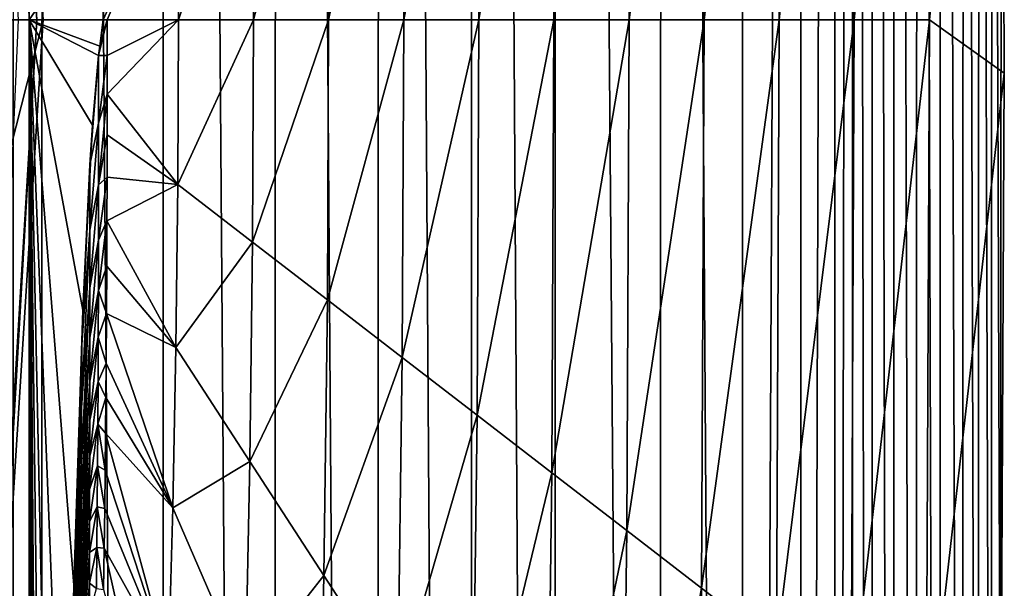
# Model space of a CAD drawing. Header units: metres. Extents: x -23 to 23, y -159 to 23.
# Tile 69 of 89: x 21.19 to 23.5, y -1.33 to 0. Entities that reach past the tile are written whole.
import ezdxf

# ---------------------------------------------------------------- set-up
doc = ezdxf.new("R2010")
doc.units = ezdxf.units.M
doc.layers.add('solid_509541_140_SW0001', color=7, linetype='CONTINUOUS')

msp = doc.modelspace()

# ---------------------------------------------------------------- linework, layer by layer
at = {"layer": 'solid_509541_140_SW0001'}
for points in [[(20.939945, 18.701797), (21.245241, -18.271749), (20.939491, -18.702408)], [(21.245689, 18.271088), (21.245241, -18.271749), (20.939945, 18.701797)], [(21.245689, 18.271088), (21.529299, -17.827988), (21.245241, -18.271749)], [(21.529696, 17.82733), (21.529299, -17.827988), (21.245689, 18.271088)], [(21.529696, 17.82733), (21.791927, -17.37019), (21.529299, -17.827988)], [(21.792252, 17.3696), (21.791927, -17.37019), (21.529696, 17.82733)], [(21.792252, 17.3696), (22.03322, -16.898067), (21.791927, -17.37019)], [(22.033438, 16.897631), (22.03322, -16.898067), (21.792252, 17.3696)], [(22.033438, 16.897631), (22.251709, -16.414339), (22.03322, -16.898067)], [(22.251926, 16.413803), (22.251709, -16.414339), (22.033438, 16.897631)], [(22.251926, 16.413803), (22.447252, -15.919392), (22.251709, -16.414339)], [(22.447569, 15.918513), (22.447252, -15.919392), (22.251926, 16.413803)], [(22.447569, 15.918513), (22.694481, -15.166939), (22.447252, -15.919392)], [(22.694782, 15.165893), (22.694481, -15.166939), (22.447569, 15.918513)], [(22.694782, 15.165893), (22.886618, -14.399899), (22.694481, -15.166939)], [(22.886791, 14.399115), (22.886618, -14.399899), (22.694782, 15.165893)], [(23.023029, 13.614154), (22.886618, -14.399899), (22.886791, 14.399115)], [(23.023029, 13.614154), (23.022991, -13.614452), (22.886618, -14.399899)], [(23.023029, 13.614154), (23.102457, 12.805934), (23.022991, -13.614452)], [(23.102457, 12.805934), (23.102457, -12.805936), (23.022991, -13.614452)], [(23.144264, 12.109013), (23.102457, -12.805936), (23.102457, 12.805934)], [(23.143978, -12.113933), (23.102457, -12.805936), (23.144264, 12.109013)], [(23.143978, -12.113933), (23.144264, 12.109013), (23.189787, -11.302138)], [(23.189787, -11.302138), (23.144264, 12.109013), (23.190664, 11.286091)], [(23.189787, -11.302138), (23.190664, 11.286091), (23.239807, -10.349859)], [(23.239807, -10.349859), (23.190664, 11.286091), (23.24147, 10.316819)], [(23.239807, -10.349859), (23.24147, 10.316819), (23.293049, -9.233401)], [(23.293049, -9.233401), (23.24147, 10.316819), (23.295568, 9.177319)], [(23.293049, -9.233401), (23.295568, 9.177319), (23.347767, -7.926469)], [(23.347767, -7.926469), (23.295568, 9.177319), (23.351067, 7.840598)], [(23.347767, -7.926469), (23.351067, 7.840598), (23.40106, -6.398866)], [(23.40106, -6.398866), (23.351067, 7.840598), (23.404921, 6.273444)], [(23.40106, -6.398866), (23.404921, 6.273444), (23.437544, -5.088625)], [(23.437544, -5.088625), (23.404921, 6.273444), (23.441509, 4.925047)], [(23.437544, -5.088625), (23.441509, 4.925047), (23.468435, -3.622009)], [(23.468435, -3.622009), (23.441509, 4.925047), (23.471962, 3.412922)], [(23.468435, -3.622009), (23.471962, 3.412922), (23.490669, -1.964604)], [(23.490669, -1.964604), (23.471962, 3.412922), (23.492811, 1.723706)], [(21.080473, 2.663083, 151.851959), (20.759708, 0, 201.659805), (21.24802, 0, 151.851959)], [(21.078548, 2.559399, 151.774826), (21.080473, 2.663083, 151.851959), (21.24802, 0, 151.851959)], [(21.035587, 2.554183, 151.709213), (21.078548, 2.559399, 151.774826), (21.233364, 0, 151.774826)], [(21.190086, 0, 151.709213), (21.035587, 2.554183, 151.709213), (21.233364, 0, 151.774826)], [(21.233364, 0, 151.774826), (21.078548, 2.559399, 151.774826), (21.24802, 0, 151.851959)], [(23.141157, 1.600384, 22.552364), (23.148336, 0, 22.552364), (23.316452, 1.7354, 11.270547)], [(23.148336, 0, 22.552364), (23.324255, 0, 11.270547), (23.316452, 1.7354, 11.270547)], [(23.316452, 1.7354, 11.270547), (23.324255, 0, 11.270547), (23.492811, 1.723706)], [(23.324255, 0, 11.270547), (23.499725, -0.124983), (23.492811, 1.723706)], [(23.490669, -1.964604), (23.492811, 1.723706), (23.499725, -0.124983)], [(22.965864, 1.465369, 33.834183), (22.972416, 0, 33.834183), (23.141157, 1.600384, 22.552364)], [(22.972416, 0, 33.834183), (23.148336, 0, 22.552364), (23.141157, 1.600384, 22.552364)], [(22.790571, 1.330353, 45.115997), (22.796495, 0, 45.115997), (22.965864, 1.465369, 33.834183)], [(22.796495, 0, 45.115997), (22.972416, 0, 33.834183), (22.965864, 1.465369, 33.834183)], [(21.177954, 0, 146.771347), (21.215349, 0, 146.515594), (21.18054, 1.343796, 146.517105)], [(21.189133, 1.165971, 146.516632), (21.18054, 1.343796, 146.517105), (21.215349, 0, 146.515594)], [(22.615276, 1.195338, 56.397816), (22.620577, 0, 56.397816), (22.790571, 1.330353, 45.115997)], [(22.620577, 0, 56.397816), (22.796495, 0, 45.115997), (22.790571, 1.330353, 45.115997)], [(22.439983, 1.060323, 67.679634), (22.444656, 0, 67.679634), (22.615276, 1.195338, 56.397816)], [(22.444656, 0, 67.679634), (22.620577, 0, 56.397816), (22.615276, 1.195338, 56.397816)], [(21.189133, 1.165971, 146.516632), (21.215349, 0, 146.515594), (21.196409, 0.99146, 146.516251)], [(22.26469, 0.925307, 78.961449), (22.268736, 0, 78.961449), (22.439983, 1.060323, 67.679634)], [(22.268736, 0, 78.961449), (22.444656, 0, 67.679634), (22.439983, 1.060323, 67.679634)], [(21.196409, 0.99146, 146.516251), (21.215349, 0, 146.515594), (21.202278, 0.822421, 146.515961)], [(22.089396, 0.790292, 90.243271), (22.092817, 0, 90.243271), (22.26469, 0.925307, 78.961449)], [(22.092817, 0, 90.243271), (22.268736, 0, 78.961449), (22.26469, 0.925307, 78.961449)], [(21.202278, 0.822421, 146.515961), (21.215349, 0, 146.515594), (21.206757, 0.662733, 146.515778)], [(21.914103, 0.655276, 101.525085), (21.916897, 0, 101.525085), (22.089396, 0.790292, 90.243271)], [(21.916897, 0, 101.525085), (22.092817, 0, 90.243271), (22.089396, 0.790292, 90.243271)], [(21.206757, 0.662733, 146.515778), (21.215349, 0, 146.515594), (21.209616, 0.536259, 146.515671)], [(21.73881, 0.520261, 112.8069), (21.740976, 0, 112.8069), (21.914103, 0.655276, 101.525085)], [(21.740976, 0, 112.8069), (21.916897, 0, 101.525085), (21.914103, 0.655276, 101.525085)], [(21.209616, 0.536259, 146.515671), (21.215349, 0, 146.515594), (21.211971, 0.406192, 146.51561)], [(21.563515, 0.385245, 124.088722), (21.565058, 0, 124.088722), (21.73881, 0.520261, 112.8069)], [(21.565058, 0, 124.088722), (21.740976, 0, 112.8069), (21.73881, 0.520261, 112.8069)], [(21.211971, 0.406192, 146.51561), (21.215349, 0, 146.515594), (21.213766, 0.273872, 146.515564)], [(21.563515, 0.385245, 124.088722), (21.388222, 0.25023, 135.370544), (21.389137, 0, 135.370544)], [(21.398018, 0, 134.80098), (21.563515, 0.385245, 124.088722), (21.389137, 0, 135.370544)], [(21.398018, 0, 134.80098), (21.565058, 0, 124.088722), (21.563515, 0.385245, 124.088722)], [(21.213766, 0.273872, 146.515564), (21.215349, 0, 146.515594), (21.21493, 0.139298, 146.515564)], [(21.21493, 0.139298, 146.515564), (21.215349, 0, 146.515594), (21.388222, 0.25023, 135.370544)], [(21.215349, 0, 146.515594), (21.389137, 0, 135.370544), (21.388222, 0.25023, 135.370544)], [(21.24802, 0, 151.851959), (20.759708, 0, 201.659805), (20.605042, -2.529374, 201.659805)], [(21.080473, -2.663083, 151.851959), (21.24802, 0, 151.851959), (20.605042, -2.529374, 201.659805)], [(21.233364, 0, 151.774826), (21.24802, 0, 151.851959), (21.080473, -2.663083, 151.851959)], [(21.177954, 0, 146.771347), (21.215349, -149, 146.515594), (21.215349, 0, 146.515594)], [(21.177954, 0, 146.771347), (21.181391, -149, 146.758835), (21.215349, -149, 146.515594)], [(21.380741, -0.061677, 135.908951), (21.389137, 0, 135.370544), (21.215349, 0, 146.515594)], [(21.234728, -36.462826, 145.272888), (21.215349, 0, 146.515594), (21.215349, -149, 146.515594)], [(21.341526, -0.679533, 138.423904), (21.363644, -0.246412, 137.005417), (21.215349, 0, 146.515594)], [(21.377872, -0.083981, 136.093002), (21.215349, 0, 146.515594), (21.363644, -0.246412, 137.005417)], [(21.320448, -1.323661, 139.775589), (21.341526, -0.679533, 138.423904), (21.215349, 0, 146.515594)], [(21.300999, -2.165073, 141.022919), (21.320448, -1.323661, 139.775589), (21.215349, 0, 146.515594)], [(21.283707, -3.182765, 142.131805), (21.300999, -2.165073, 141.022919), (21.215349, 0, 146.515594)], [(21.268969, -4.353937, 143.077057), (21.283707, -3.182765, 142.131805), (21.215349, 0, 146.515594)], [(21.257023, -5.661691, 143.843079), (21.268969, -4.353937, 143.077057), (21.215349, 0, 146.515594)], [(21.252167, -6.362142, 144.154587), (21.257023, -5.661691, 143.843079), (21.215349, 0, 146.515594)], [(21.248102, -7.08896, 144.415192), (21.252167, -6.362142, 144.154587), (21.215349, 0, 146.515594)], [(21.244877, -7.835258, 144.62207), (21.248102, -7.08896, 144.415192), (21.215349, 0, 146.515594)], [(21.242519, -8.594121, 144.773163), (21.244877, -7.835258, 144.62207), (21.215349, 0, 146.515594)], [(21.241051, -9.358553, 144.86734), (21.242519, -8.594121, 144.773163), (21.215349, 0, 146.515594)], [(21.240475, -10.121903, 144.904373), (21.241051, -9.358553, 144.86734), (21.215349, 0, 146.515594)], [(21.237654, -22.788187, 145.085297), (21.240475, -10.121903, 144.904373), (21.215349, 0, 146.515594)], [(21.237419, -23.862612, 145.100357), (21.237654, -22.788187, 145.085297), (21.215349, 0, 146.515594)], [(21.234896, -35.425251, 145.2621), (21.237419, -23.862612, 145.100357), (21.215349, 0, 146.515594)], [(21.234728, -36.462826, 145.272888), (21.234896, -35.425251, 145.2621), (21.215349, 0, 146.515594)], [(21.377872, -0.083981, 136.093002), (21.380741, -0.061677, 135.908951), (21.215349, 0, 146.515594)], [(21.380741, -0.061677, 135.908951), (21.398018, 0, 134.80098), (21.389137, 0, 135.370544)], [(21.078548, -2.559399, 151.774826), (21.233364, 0, 151.774826), (21.080473, -2.663083, 151.851959)], [(21.078548, -2.559399, 151.774826), (21.190086, 0, 151.709213), (21.233364, 0, 151.774826)], [(21.377872, -0.083981, 136.093002), (21.398018, -0.083791, 134.795425), (21.398018, 0, 134.80098)], [(21.377872, -0.083981, 136.093002), (21.398018, 0, 134.80098), (21.380741, -0.061677, 135.908951)], [(21.398006, -0.174329, 134.775589), (21.563515, -0.385245, 124.088722), (21.565058, 0, 124.088722)], [(21.398018, -0.083791, 134.795425), (21.398006, -0.174329, 134.775589), (21.565058, 0, 124.088722)], [(21.398018, 0, 134.80098), (21.398018, -0.083791, 134.795425), (21.565058, 0, 124.088722)], [(21.563515, -0.385245, 124.088722), (21.73881, -0.520261, 112.8069), (21.740976, 0, 112.8069)], [(21.565058, 0, 124.088722), (21.563515, -0.385245, 124.088722), (21.740976, 0, 112.8069)], [(21.73881, -0.520261, 112.8069), (21.914103, -0.655276, 101.525085), (21.916897, 0, 101.525085)], [(21.740976, 0, 112.8069), (21.73881, -0.520261, 112.8069), (21.916897, 0, 101.525085)], [(21.914103, -0.655276, 101.525085), (22.089396, -0.790292, 90.243271), (22.092817, 0, 90.243271)], [(21.916897, 0, 101.525085), (21.914103, -0.655276, 101.525085), (22.092817, 0, 90.243271)], [(22.089396, -0.790292, 90.243271), (22.26469, -0.925307, 78.961449), (22.268736, 0, 78.961449)], [(22.092817, 0, 90.243271), (22.089396, -0.790292, 90.243271), (22.268736, 0, 78.961449)], [(22.26469, -0.925307, 78.961449), (22.439983, -1.060323, 67.679634), (22.444656, 0, 67.679634)], [(22.268736, 0, 78.961449), (22.26469, -0.925307, 78.961449), (22.444656, 0, 67.679634)], [(22.439983, -1.060323, 67.679634), (22.615276, -1.195338, 56.397816), (22.620577, 0, 56.397816)], [(22.444656, 0, 67.679634), (22.439983, -1.060323, 67.679634), (22.620577, 0, 56.397816)], [(22.615276, -1.195338, 56.397816), (22.790571, -1.330353, 45.115997), (22.796495, 0, 45.115997)], [(22.620577, 0, 56.397816), (22.615276, -1.195338, 56.397816), (22.796495, 0, 45.115997)], [(22.790571, -1.330353, 45.115997), (22.965864, -1.465369, 33.834183), (22.972416, 0, 33.834183)], [(22.796495, 0, 45.115997), (22.790571, -1.330353, 45.115997), (22.972416, 0, 33.834183)], [(22.965864, -1.465369, 33.834183), (23.141157, -1.600384, 22.552364), (23.148336, 0, 22.552364)], [(22.972416, 0, 33.834183), (22.965864, -1.465369, 33.834183), (23.148336, 0, 22.552364)], [(23.141157, -1.600384, 22.552364), (23.316452, -1.7354, 11.270547), (23.324255, 0, 11.270547)], [(23.148336, 0, 22.552364), (23.141157, -1.600384, 22.552364), (23.324255, 0, 11.270547)], [(23.324255, 0, 11.270547), (23.316452, -1.7354, 11.270547), (23.499725, -0.124983)], [(21.357834, -0.339372, 137.378082), (21.377872, -0.083981, 136.093002), (21.363644, -0.246412, 137.005417)], [(21.357834, -0.339372, 137.378082), (21.377882, -0.242261, 136.067383), (21.377872, -0.083981, 136.093002)], [(21.377882, -0.242261, 136.067383), (21.398018, -0.083791, 134.795425), (21.377872, -0.083981, 136.093002)], [(21.377882, -0.242261, 136.067383), (21.398006, -0.174329, 134.775589), (21.398018, -0.083791, 134.795425)], [(23.316452, -1.7354, 11.270547), (23.490669, -1.964604), (23.499725, -0.124983)], [(21.377853, -0.386527, 136.003632), (21.397974, -0.269666, 134.740143), (21.398006, -0.174329, 134.775589)], [(21.377853, -0.386527, 136.003632), (21.398006, -0.174329, 134.775589), (21.377882, -0.242261, 136.067383)], [(21.398006, -0.174329, 134.775589), (21.397974, -0.269666, 134.740143), (21.563515, -0.385245, 124.088722)], [(21.357834, -0.339372, 137.378082), (21.363644, -0.246412, 137.005417), (21.341526, -0.679533, 138.423904)], [(21.357777, -0.492144, 137.348007), (21.377853, -0.386527, 136.003632), (21.377882, -0.242261, 136.067383)], [(21.357834, -0.339372, 137.378082), (21.357777, -0.492144, 137.348007), (21.377882, -0.242261, 136.067383)], [(21.377853, -0.386527, 136.003632), (21.397886, -0.368614, 134.689468), (21.397974, -0.269666, 134.740143)], [(21.397974, -0.269666, 134.740143), (21.397886, -0.368614, 134.689468), (21.563515, -0.385245, 124.088722)], [(21.338501, -0.760818, 138.617599), (21.357777, -0.492144, 137.348007), (21.357834, -0.339372, 137.378082)], [(21.338501, -0.760818, 138.617599), (21.357834, -0.339372, 137.378082), (21.341112, -0.693189, 138.450256)], [(21.341112, -0.693189, 138.450256), (21.357834, -0.339372, 137.378082), (21.341526, -0.679533, 138.423904)], [(21.377754, -0.515949, 135.916931), (21.397701, -0.470912, 134.625229), (21.397886, -0.368614, 134.689468)], [(21.377754, -0.515949, 135.916931), (21.397886, -0.368614, 134.689468), (21.377853, -0.386527, 136.003632)], [(21.397886, -0.368614, 134.689468), (21.397701, -0.470912, 134.625229), (21.563515, -0.385245, 124.088722)], [(21.357655, -0.627188, 137.281479), (21.377754, -0.515949, 135.916931), (21.377853, -0.386527, 136.003632)], [(21.357777, -0.492144, 137.348007), (21.357655, -0.627188, 137.281479), (21.377853, -0.386527, 136.003632)], [(21.397701, -0.470912, 134.625229), (21.558987, -0.767086, 124.088722), (21.563515, -0.385245, 124.088722)], [(21.563515, -0.385245, 124.088722), (21.558987, -0.767086, 124.088722), (21.73881, -0.520261, 112.8069)], [(21.377563, -0.633703, 135.818527), (21.397369, -0.577122, 134.549011), (21.397701, -0.470912, 134.625229)], [(21.377563, -0.633703, 135.818527), (21.397701, -0.470912, 134.625229), (21.377754, -0.515949, 135.916931)], [(21.397701, -0.470912, 134.625229), (21.397369, -0.577122, 134.549011), (21.558987, -0.767086, 124.088722)], [(21.338255, -0.908347, 138.584229), (21.357655, -0.627188, 137.281479), (21.357777, -0.492144, 137.348007)], [(21.338501, -0.760818, 138.617599), (21.338255, -0.908347, 138.584229), (21.357777, -0.492144, 137.348007)], [(21.35751, -0.74398, 137.192505), (21.377563, -0.633703, 135.818527), (21.377754, -0.515949, 135.916931)], [(21.357655, -0.627188, 137.281479), (21.35751, -0.74398, 137.192505), (21.377754, -0.515949, 135.916931)], [(21.558987, -0.767086, 124.088722), (21.73245, -1.034047, 112.8069), (21.73881, -0.520261, 112.8069)], [(21.73881, -0.520261, 112.8069), (21.73245, -1.034047, 112.8069), (21.914103, -0.655276, 101.525085)], [(21.377563, -0.633703, 135.818527), (21.396835, -0.687864, 134.461823), (21.397369, -0.577122, 134.549011)], [(21.397369, -0.577122, 134.549011), (21.396835, -0.687864, 134.461823), (21.558987, -0.767086, 124.088722)], [(21.337906, -1.034172, 138.514938), (21.35751, -0.74398, 137.192505), (21.357655, -0.627188, 137.281479)], [(21.338255, -0.908347, 138.584229), (21.337906, -1.034172, 138.514938), (21.357655, -0.627188, 137.281479)], [(21.35737, -0.846238, 137.091919), (21.377272, -0.743035, 135.713562), (21.377563, -0.633703, 135.818527)], [(21.35751, -0.74398, 137.192505), (21.35737, -0.846238, 137.091919), (21.377563, -0.633703, 135.818527)], [(21.377272, -0.743035, 135.713562), (21.396835, -0.687864, 134.461823), (21.377563, -0.633703, 135.818527)], [(21.73245, -1.034047, 112.8069), (21.905916, -1.301008, 101.525085), (21.914103, -0.655276, 101.525085)], [(21.914103, -0.655276, 101.525085), (21.905916, -1.301008, 101.525085), (22.089396, -0.790292, 90.243271)], [(21.341112, -0.693189, 138.450256), (21.341526, -0.679533, 138.423904), (21.320448, -1.323661, 139.775589)], [(21.377272, -0.743035, 135.713562), (21.396049, -0.803836, 134.364197), (21.396835, -0.687864, 134.461823)], [(21.396835, -0.687864, 134.461823), (21.396049, -0.803836, 134.364197), (21.551737, -1.142204, 124.088722)], [(21.396835, -0.687864, 134.461823), (21.551737, -1.142204, 124.088722), (21.558987, -0.767086, 124.088722)], [(21.338501, -0.760818, 138.617599), (21.341112, -0.693189, 138.450256), (21.320448, -1.323661, 139.775589)], [(21.320175, -1.341162, 139.792084), (21.338501, -0.760818, 138.617599), (21.320448, -1.323661, 139.775589)], [(21.320175, -1.341162, 139.792084), (21.338255, -0.908347, 138.584229), (21.338501, -0.760818, 138.617599)], [(21.337559, -1.138749, 138.423767), (21.35737, -0.846238, 137.091919), (21.35751, -0.74398, 137.192505)], [(21.337906, -1.034172, 138.514938), (21.337559, -1.138749, 138.423767), (21.35751, -0.74398, 137.192505)], [(21.357256, -0.937617, 136.984619), (21.376873, -0.846627, 135.604019), (21.377272, -0.743035, 135.713562)], [(21.35737, -0.846238, 137.091919), (21.357256, -0.937617, 136.984619), (21.377272, -0.743035, 135.713562)], [(21.376873, -0.846627, 135.604019), (21.396049, -0.803836, 134.364197), (21.377272, -0.743035, 135.713562)], [(21.558987, -0.767086, 124.088722), (21.551737, -1.142204, 124.088722), (21.73245, -1.034047, 112.8069)], [(21.376873, -0.846627, 135.604019), (21.395363, -0.884374, 134.293564), (21.396049, -0.803836, 134.364197)], [(21.396049, -0.803836, 134.364197), (21.395363, -0.884374, 134.293564), (21.551737, -1.142204, 124.088722)], [(21.905916, -1.301008, 101.525085), (22.07938, -1.567968, 90.243271), (22.089396, -0.790292, 90.243271)], [(22.089396, -0.790292, 90.243271), (22.07938, -1.567968, 90.243271), (22.26469, -0.925307, 78.961449)], [(21.33729, -1.226275, 138.321136), (21.357256, -0.937617, 136.984619), (21.35737, -0.846238, 137.091919)], [(21.337559, -1.138749, 138.423767), (21.33729, -1.226275, 138.321136), (21.35737, -0.846238, 137.091919)], [(21.357166, -1.021191, 136.872452), (21.376362, -0.946468, 135.49118), (21.376873, -0.846627, 135.604019)], [(21.357256, -0.937617, 136.984619), (21.357166, -1.021191, 136.872452), (21.376873, -0.846627, 135.604019)], [(21.376362, -0.946468, 135.49118), (21.395363, -0.884374, 134.293564), (21.376873, -0.846627, 135.604019)], [(21.376362, -0.946468, 135.49118), (21.394526, -0.967766, 134.218658), (21.395363, -0.884374, 134.293564)], [(21.395363, -0.884374, 134.293564), (21.394526, -0.967766, 134.218658), (21.551737, -1.142204, 124.088722)], [(21.319639, -1.482616, 139.755035), (21.337906, -1.034172, 138.514938), (21.338255, -0.908347, 138.584229)], [(21.319639, -1.482616, 139.755035), (21.338255, -0.908347, 138.584229), (21.320175, -1.341162, 139.792084)], [(21.337147, -1.30076, 138.211655), (21.357166, -1.021191, 136.872452), (21.357256, -0.937617, 136.984619)], [(21.33729, -1.226275, 138.321136), (21.337147, -1.30076, 138.211655), (21.357256, -0.937617, 136.984619)], [(22.07938, -1.567968, 90.243271), (22.252846, -1.834929, 78.961449), (22.26469, -0.925307, 78.961449)], [(22.26469, -0.925307, 78.961449), (22.252846, -1.834929, 78.961449), (22.439983, -1.060323, 67.679634)], [(21.35709, -1.099395, 136.756577), (21.375719, -1.043965, 135.376007), (21.376362, -0.946468, 135.49118)], [(21.357166, -1.021191, 136.872452), (21.35709, -1.099395, 136.756577), (21.376362, -0.946468, 135.49118)], [(21.375719, -1.043965, 135.376007), (21.39352, -1.054176, 134.139664), (21.376362, -0.946468, 135.49118)], [(21.376362, -0.946468, 135.49118), (21.39352, -1.054176, 134.139664), (21.394526, -0.967766, 134.218658)], [(21.394526, -0.967766, 134.218658), (21.39352, -1.054176, 134.139664), (21.542152, -1.507452, 124.088722)], [(21.394526, -0.967766, 134.218658), (21.542152, -1.507452, 124.088722), (21.551737, -1.142204, 124.088722)], [(21.318933, -1.599282, 139.68309), (21.337559, -1.138749, 138.423767), (21.337906, -1.034172, 138.514938)], [(21.319639, -1.482616, 139.755035), (21.318933, -1.599282, 139.68309), (21.337906, -1.034172, 138.514938)], [(21.337137, -1.365614, 138.097061), (21.35709, -1.099395, 136.756577), (21.357166, -1.021191, 136.872452)], [(21.337147, -1.30076, 138.211655), (21.337137, -1.365614, 138.097061), (21.357166, -1.021191, 136.872452)], [(21.551737, -1.142204, 124.088722), (21.722315, -1.535047, 112.8069), (21.73245, -1.034047, 112.8069)], [(21.73245, -1.034047, 112.8069), (21.722315, -1.535047, 112.8069), (21.905916, -1.301008, 101.525085)], [(21.357004, -1.174134, 136.637924), (21.374929, -1.140108, 135.259277), (21.375719, -1.043965, 135.376007)], [(21.35709, -1.099395, 136.756577), (21.357004, -1.174134, 136.637924), (21.375719, -1.043965, 135.376007)], [(21.374929, -1.140108, 135.259277), (21.392326, -1.14387, 134.056625), (21.375719, -1.043965, 135.376007)], [(21.375719, -1.043965, 135.376007), (21.392326, -1.14387, 134.056625), (21.39352, -1.054176, 134.139664)], [(21.39352, -1.054176, 134.139664), (21.392326, -1.14387, 134.056625), (21.542152, -1.507452, 124.088722)], [(22.252846, -1.834929, 78.961449), (22.42631, -2.10189, 67.679634), (22.439983, -1.060323, 67.679634)], [(22.439983, -1.060323, 67.679634), (22.42631, -2.10189, 67.679634), (22.615276, -1.195338, 56.397816)], [(21.337137, -1.365614, 138.097061), (21.337254, -1.42367, 137.978409), (21.35709, -1.099395, 136.756577)], [(21.337254, -1.42367, 137.978409), (21.357004, -1.174134, 136.637924), (21.35709, -1.099395, 136.756577)], [(21.318224, -1.6921, 139.58992), (21.33729, -1.226275, 138.321136), (21.337559, -1.138749, 138.423767)], [(21.318933, -1.599282, 139.68309), (21.318224, -1.6921, 139.58992), (21.337559, -1.138749, 138.423767)], [(21.356884, -1.246923, 136.517242), (21.373976, -1.235648, 135.141571), (21.374929, -1.140108, 135.259277)], [(21.357004, -1.174134, 136.637924), (21.356884, -1.246923, 136.517242), (21.374929, -1.140108, 135.259277)], [(21.373976, -1.235648, 135.141571), (21.390928, -1.236935, 133.969711), (21.374929, -1.140108, 135.259277)], [(21.374929, -1.140108, 135.259277), (21.390928, -1.236935, 133.969711), (21.392326, -1.14387, 134.056625)], [(21.392326, -1.14387, 134.056625), (21.390928, -1.236935, 133.969711), (21.542152, -1.507452, 124.088722)], [(21.551737, -1.142204, 124.088722), (21.542152, -1.507452, 124.088722), (21.722315, -1.535047, 112.8069)], [(21.337254, -1.42367, 137.978409), (21.337465, -1.477273, 137.856598), (21.357004, -1.174134, 136.637924)], [(21.337465, -1.477273, 137.856598), (21.356884, -1.246923, 136.517242), (21.357004, -1.174134, 136.637924)], [(22.42631, -2.10189, 67.679634), (22.599775, -2.368851, 56.397816), (22.615276, -1.195338, 56.397816)], [(22.615276, -1.195338, 56.397816), (22.599775, -2.368851, 56.397816), (22.790571, -1.330353, 45.115997)], [(21.317648, -1.765681, 139.485443), (21.337147, -1.30076, 138.211655), (21.33729, -1.226275, 138.321136)], [(21.318224, -1.6921, 139.58992), (21.317648, -1.765681, 139.485443), (21.33729, -1.226275, 138.321136)], [(21.356697, -1.319025, 136.395126), (21.372847, -1.331247, 135.023315), (21.373976, -1.235648, 135.141571)], [(21.356884, -1.246923, 136.517242), (21.356697, -1.319025, 136.395126), (21.373976, -1.235648, 135.141571)], [(21.372847, -1.331247, 135.023315), (21.389299, -1.333741, 133.878799), (21.373976, -1.235648, 135.141571)], [(21.373976, -1.235648, 135.141571), (21.389299, -1.333741, 133.878799), (21.390928, -1.236935, 133.969711)], [(21.390928, -1.236935, 133.969711), (21.389299, -1.333741, 133.878799), (21.530685, -1.859945, 124.088722)], [(21.390928, -1.236935, 133.969711), (21.530685, -1.859945, 124.088722), (21.542152, -1.507452, 124.088722)], [(21.337465, -1.477273, 137.856598), (21.337738, -1.528401, 137.73233), (21.356884, -1.246923, 136.517242)], [(21.337738, -1.528401, 137.73233), (21.356697, -1.319025, 136.395126), (21.356884, -1.246923, 136.517242)], [(21.317276, -1.824336, 139.374039), (21.337137, -1.365614, 138.097061), (21.337147, -1.30076, 138.211655)], [(21.317648, -1.765681, 139.485443), (21.317276, -1.824336, 139.374039), (21.337147, -1.30076, 138.211655)], [(21.722315, -1.535047, 112.8069), (21.892893, -1.927891, 101.525085), (21.905916, -1.301008, 101.525085)], [(21.905916, -1.301008, 101.525085), (21.892893, -1.927891, 101.525085), (22.07938, -1.567968, 90.243271)], [(21.320175, -1.341162, 139.792084), (21.320448, -1.323661, 139.775589), (21.300999, -2.165073, 141.022919)], [(21.337738, -1.528401, 137.73233), (21.338032, -1.578773, 137.606201), (21.356697, -1.319025, 136.395126)], [(21.338032, -1.578773, 137.606201), (21.356415, -1.391584, 136.272064), (21.356697, -1.319025, 136.395126)], [(21.356697, -1.319025, 136.395126), (21.356415, -1.391584, 136.272064), (21.372847, -1.331247, 135.023315)], [(22.599775, -2.368851, 56.397816), (22.773239, -2.635811, 45.115997), (22.790571, -1.330353, 45.115997)], [(22.790571, -1.330353, 45.115997), (22.773239, -2.635811, 45.115997), (22.965864, -1.465369, 33.834183)]]:
    msp.add_3dface(points, dxfattribs=at)

doc.saveas('drawing.dxf')
